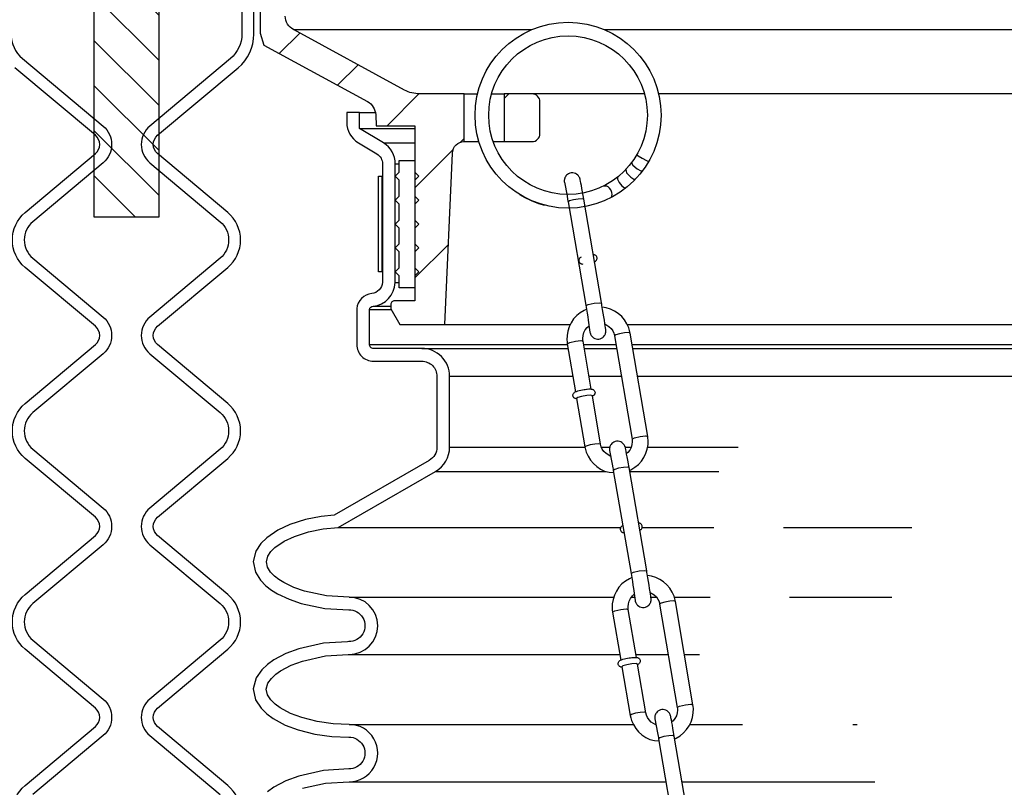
# Model space of a CAD drawing. Extents: x -169 to 7270, y -140 to 2984.
# Tile 81 of 256: x 195.41 to 203.14, y 1104.92 to 1110.95. Entities that reach past the tile are written whole.
import ezdxf

# ---------------------------------------------------------------- set-up
doc = ezdxf.new("R2010")
doc.units = 0
doc.header["$MEASUREMENT"] = 0
for name, color, linetype in [('MULTI-PORT-MANHOLE', 4, 'CONTINUOUS'), ('MULTI-PORT-MANHOLE-HATCH', 252, 'CONTINUOUS'), ('MULTI-PORT-SHROUD', 1, 'CONTINUOUS'), ('MULTI-PORT-SPILL-BUCKET', 1, 'CONTINUOUS'), ('MULTI-PORT-SPILL-BUCKET-HATCH', 7, 'CONTINUOUS'), ('MULTI-PORT-SPILL-BUCKET-SHROUD', 1, 'CONTINUOUS')]:
    doc.layers.add(name, color=color, linetype=linetype)

msp = doc.modelspace()

# ---------------------------------------------------------------- hatches: boundary and pattern name
at = {"layer": 'MULTI-PORT-MANHOLE-HATCH', "linetype": 'Continuous'}
h = msp.add_hatch(dxfattribs=at)
h.set_pattern_fill('LINE', color=256, scale=2, angle=45, style=0)
h.set_pattern_definition([(135, (8178.01292, -63.55992), (0.176776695, 0.176776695), [])])
h.paths.add_polyline_path([(195.995, 1113.40214), (196.50101, 1113.40214), (196.50101, 1109.40214), (195.995, 1109.40214)])
at = {"layer": 'MULTI-PORT-SPILL-BUCKET-HATCH', "linetype": 'Continuous'}
h = msp.add_hatch(dxfattribs=at)
h.set_pattern_fill('LINE', color=256, scale=4, angle=45, style=0)
h.set_pattern_definition([(45, (-7633.7144, -92.05466), (-0.35355339, 0.35355339), [])])
edge = h.paths.add_edge_path(flags=17)
edge.add_line((198.31051, 1112.58964), (198.31051, 1112.99589))
edge.add_line((198.31051, 1112.99589), (198.34176, 1113.02714))
edge.add_line((198.34176, 1113.02714), (198.40426, 1113.02714))
edge.add_line((198.40426, 1113.02714), (198.43723, 1112.99417))
edge.add_line((198.43723, 1112.99417), (198.45499, 1112.65542))
edge.add_arc((198.39257, 1112.65215), 0.0625, -89.997947, 3.00213, ccw=False)
edge.add_line((198.39257, 1112.58964), (198.31051, 1112.58964))
edge = h.paths.add_edge_path()
edge.add_line((199.43245, 1110.37089), (199.21397, 1110.37089))
edge.add_line((199.21397, 1110.37089), (199.21397, 1109.99589))
edge.add_line((199.21397, 1109.99589), (199.43245, 1109.99589))
edge.add_arc((199.43245, 1110.05839), 0.0625, 270, 360)
edge.add_line((199.49495, 1110.05839), (199.49495, 1110.30839))
edge.add_arc((199.43245, 1110.30839), 0.0625, 360, 450)
edge = h.paths.add_edge_path()
edge.add_arc((197.56737, 1112.46464), 0.125, 90, 182, ccw=False)
edge.add_line((197.56737, 1112.58964), (197.93551, 1112.58964))
edge.add_line((197.93551, 1112.58964), (197.93551, 1112.99589))
edge.add_line((197.93551, 1112.99589), (197.90426, 1113.02714))
edge.add_line((197.90426, 1113.02714), (197.5647, 1113.02714))
edge.add_arc((197.5647, 1113.01215), 0.015, 89.988796, 191.010479)
edge.add_line((197.54998, 1113.00928), (197.57115, 1112.90036))
edge.add_arc((197.54047, 1112.8944), 0.03125, -90.001442, 10.998303, ccw=False)
edge.add_line((197.54047, 1112.86315), (197.34854, 1112.86315))
edge.add_arc((197.34854, 1112.8944), 0.03125, 169.000573, 270.000319, ccw=False)
edge.add_line((197.31786, 1112.90036), (197.33903, 1113.00929))
edge.add_arc((197.32393, 1113.01183), 0.01532, 350.426599, 451.426344)
edge.add_line((197.32355, 1113.02714), (197.15274, 1113.02714))
edge.add_line((197.15274, 1113.02714), (197.12464, 1112.99594))
edge.add_line((197.12464, 1112.99594), (197.1475, 1112.55979))
edge.add_arc((197.39717, 1112.57288), 0.25001, 182.999594, 197.899614)
edge.add_line((197.15926, 1112.49603), (197.21923, 1112.31037))
edge.add_arc((196.98133, 1112.23353), 0.25, 1.999905, 17.899997, ccw=False)
edge.add_line((197.23118, 1112.24225), (197.24742, 1111.77714))
edge.add_line((197.24742, 1111.77714), (197.29796, 1111.77714))
edge.add_line((197.29796, 1111.77714), (197.29796, 1110.8467))
edge.add_line((197.29796, 1110.8467), (197.32541, 1110.75371))
edge.add_line((197.32541, 1110.75371), (198.13971, 1110.31057))
edge.add_arc((198.07996, 1110.20078), 0.125, 2.999956, 61.445298, ccw=False)
edge.add_line((198.20479, 1110.20732), (198.20932, 1110.12089))
edge.add_line((198.20932, 1110.12089), (198.513, 1110.12089))
edge.add_line((198.513, 1110.12089), (198.513, 1108.74589))
edge.add_line((198.513, 1108.74589), (198.35425, 1108.74589))
edge.add_arc((198.35425, 1108.71464), 0.03125, 90, 180)
edge.add_line((198.323, 1108.71464), (198.323, 1108.68339))
edge.add_line((198.323, 1108.68339), (198.39517, 1108.55839))
edge.add_line((198.39517, 1108.55839), (198.74801, 1108.55839))
edge.add_line((198.74801, 1108.55839), (198.80685, 1109.90623))
edge.add_arc((198.90051, 1109.90214), 0.09375, 90, 177.500009, ccw=False)
edge.add_line((198.90051, 1109.99589), (198.90051, 1110.37089))
edge.add_line((198.90051, 1110.37089), (198.55011, 1110.37089))
edge.add_arc((198.55012, 1110.62089), 0.25, 241.444909, 269.999756, ccw=False)
edge.add_line((198.43062, 1110.4013), (197.55928, 1110.87548))
edge.add_arc((197.61903, 1110.98528), 0.125, 182.000071, 241.445207, ccw=False)
edge.add_line((197.49411, 1110.98092), (197.44244, 1112.46029))

# ---------------------------------------------------------------- linework, layer by layer
at = {"layer": 'MULTI-PORT-MANHOLE', "linetype": 'Continuous'}
msp.add_lwpolyline([(196.50101, 1113.40214), (196.50101, 1109.40214), (195.995, 1109.40214), (195.995, 1113.40214)], close=True, dxfattribs=at)
at = {"layer": 'MULTI-PORT-SHROUD', "color": 1, "linetype": 'Continuous'}
for points in [[(197.15426, 1111.72348), (197.15426, 1110.84006, -0.2216953), (197.06495, 1110.64855), (196.43162, 1110.11712, 0.4663091), (196.43162, 1109.82985), (196.98308, 1109.36712, -0.466309), (196.98308, 1109.07985), (196.43162, 1108.61712, 0.466309), (196.43162, 1108.32985), (196.98308, 1107.86712, -0.466309), (196.98308, 1107.57985), (196.43162, 1107.11712, 0.466309), (196.43162, 1106.82985), (196.98308, 1106.36712, -0.466309), (196.98308, 1106.07985), (196.43162, 1105.61712, 0.466309), (196.43162, 1105.32985), (196.98308, 1104.86712, -0.466309)], [(197.04334, 1104.50803, 0.4663072), (197.04334, 1104.93893), (196.49188, 1105.40167, -0.4663072), (196.49188, 1105.5453), (197.04334, 1106.00803, 0.4663072), (197.04334, 1106.43893), (196.49188, 1106.90167, -0.4663072), (196.49188, 1107.0453), (197.04334, 1107.50803, 0.4663072), (197.04334, 1107.93893), (196.49188, 1108.40167, -0.4663072), (196.49188, 1108.5453), (197.04334, 1109.00803, 0.4663072), (197.04334, 1109.43893), (196.49188, 1109.90167, -0.4663082), (196.49188, 1110.0453), (197.12521, 1110.57673, 0.2216953), (197.24801, 1110.84006), (197.24801, 1111.72348)], [(195.34176, 1110.84006, 0.2216953), (195.43106, 1110.64855), (196.0644, 1110.11712, -0.4663091), (196.0644, 1109.82985), (195.51293, 1109.36712, 0.466309), (195.51293, 1109.07985), (196.0644, 1108.61712, -0.466309), (196.0644, 1108.32985), (195.51293, 1107.86712, 0.466309), (195.51293, 1107.57985), (196.0644, 1107.11712, -0.466309), (196.0644, 1106.82985), (195.51293, 1106.36712, 0.466309), (195.51293, 1106.07985), (196.0644, 1105.61712, -0.466309), (196.0644, 1105.32985), (195.51293, 1104.86712, 0.466309)], [(195.45267, 1104.50803, -0.4663072), (195.45267, 1104.93893), (196.00413, 1105.40167, 0.4663072), (196.00413, 1105.5453), (195.45267, 1106.00803, -0.4663072), (195.45267, 1106.43893), (196.00413, 1106.90167, 0.4663072), (196.00413, 1107.0453), (195.45267, 1107.50803, -0.4663072), (195.45267, 1107.93893), (196.00413, 1108.40167, 0.4663072), (196.00413, 1108.5453), (195.45267, 1109.00803, -0.4663072), (195.45267, 1109.43893), (196.00413, 1109.90167, 0.4663082), (196.00413, 1110.0453), (195.3708, 1110.57673, -0.2216953)]]:
    msp.add_lwpolyline(points, format="xyb", dxfattribs=at)
at = {"layer": 'MULTI-PORT-SPILL-BUCKET', "color": 7, "linetype": 'Continuous'}
for p, q in [((197.55928, 1110.87548), (199.42928, 1110.87548)), ((200.00145, 1110.87548), (210.93673, 1110.87548)), ((198.90051, 1110.37089), (199.00452, 1110.37089)), ((199.11523, 1110.37089), (199.21397, 1110.37089)), ((200.3155, 1110.37089), (199.43245, 1110.37089)), ((209.06356, 1110.37089), (200.42622, 1110.37089)), ((198.90051, 1109.99589), (199.01525, 1109.99589)), ((199.12798, 1109.99589), (199.21397, 1109.99589)), ((198.74801, 1108.55839), (199.73209, 1108.55839)), ((200.18079, 1108.55839), (209.74801, 1108.55839))]:
    msp.add_line(p, q, dxfattribs=at)
at = {"layer": 'MULTI-PORT-SPILL-BUCKET', "color": 1, "linetype": 'Continuous'}
for p, q in [((199.90687, 1107.99598), (199.90699, 1107.99604)), ((200.26215, 1105.88802), (200.26227, 1105.88807))]:
    msp.add_line(p, q, dxfattribs=at)
at = {"layer": 'MULTI-PORT-SPILL-BUCKET', "linetype": 'Continuous'}
msp.add_lwpolyline([(197.29796, 1111.77714), (197.29796, 1110.8467), (197.32541, 1110.75371), (198.13971, 1110.31057, -0.2606918), (198.20479, 1110.20732), (198.20932, 1110.12089), (198.513, 1110.12089), (198.513, 1108.74589), (198.35425, 1108.74589, 0.4142136), (198.323, 1108.71464), (198.323, 1108.68339), (198.39517, 1108.55839), (198.74801, 1108.55839), (198.80685, 1109.90623, -0.4014907), (198.90051, 1109.99589), (198.90051, 1109.99589), (198.90051, 1110.37089), (198.55011, 1110.37089, -0.1252428), (198.43062, 1110.4013), (197.55928, 1110.87548, -0.265356), (197.49411, 1110.98092)], format="xyb", dxfattribs=at)
msp.add_lwpolyline([(199.43245, 1110.37089), (199.21397, 1110.37089), (199.21397, 1109.99589), (199.43245, 1109.99589, 0.4142136), (199.49495, 1110.05839), (199.49495, 1110.30839, 0.4142136)], format="xyb", close=True, dxfattribs=at)
at = {"layer": 'MULTI-PORT-SPILL-BUCKET', "color": 2, "linetype": 'Continuous'}
msp.add_lwpolyline([(198.388, 1108.94215), (198.35675, 1108.9734), (198.388, 1109.00465), (198.388, 1109.12965), (198.35675, 1109.1609), (198.388, 1109.19215), (198.388, 1109.31715), (198.35675, 1109.3484), (198.388, 1109.37965), (198.388, 1109.50465), (198.35675, 1109.5359), (198.388, 1109.56715), (198.388, 1109.69215), (198.35675, 1109.7234), (198.388, 1109.75465), (198.388, 1109.8484), (198.513, 1109.8484), (198.513, 1109.75465), (198.54425, 1109.7234), (198.513, 1109.69215), (198.513, 1109.56715), (198.54425, 1109.5359), (198.513, 1109.50465), (198.513, 1109.37965), (198.54425, 1109.3484), (198.513, 1109.31715), (198.513, 1109.19215), (198.54425, 1109.1609), (198.513, 1109.12965), (198.513, 1109.00465), (198.54425, 1108.9734), (198.513, 1108.94215), (198.513, 1108.8484), (198.388, 1108.8484)], close=True, dxfattribs=at)
at = {"layer": 'MULTI-PORT-SPILL-BUCKET', "color": 7, "linetype": 'Continuous'}
for points in [[(200.21428, 1109.83042), (200.22369, 1109.8102), (200.25781, 1109.78147), (200.28607, 1109.76663), (200.30034, 1109.76641)], [(200.25521, 1109.89257), (200.26641, 1109.88496), (200.29848, 1109.86593), (200.33242, 1109.84678), (200.34836, 1109.83871)], [(200.16816, 1109.77563), (200.17494, 1109.74986), (200.20803, 1109.7155), (200.23275, 1109.70106), (200.24546, 1109.70128)], [(200.10451, 1109.71703), (200.10356, 1109.7003), (200.11662, 1109.67481), (200.13835, 1109.64854), (200.15903, 1109.63252), (200.16901, 1109.63129)], [(200.0529, 1109.55598), (200.05899, 1109.56696), (200.06134, 1109.58181), (200.05938, 1109.59696), (200.05338, 1109.61315), (200.05103, 1109.61755), (200.042, 1109.63021), (200.03163, 1109.63988), (200.02026, 1109.64645), (199.99476, 1109.64671)], [(199.83878, 1109.54281), (199.82645, 1109.54653), (199.79513, 1109.54481), (199.75689, 1109.5383), (199.72646, 1109.52952), (199.71556, 1109.52185)], [(199.8553, 1108.70581), (199.87356, 1108.7162), (199.91972, 1108.72674), (199.9609, 1108.73068), (199.97849, 1108.72699)], [(199.70967, 1108.4087), (199.72813, 1108.41908), (199.77412, 1108.42954), (199.81528, 1108.43344), (199.83289, 1108.42971)], [(200.20265, 1108.49195), (200.18992, 1108.49559), (200.15852, 1108.49382), (200.12045, 1108.48733), (200.09024, 1108.47859), (200.07943, 1108.47094)], [(200.21779, 1107.65959), (200.23647, 1107.66995), (200.28226, 1107.68035), (200.32343, 1107.68424), (200.34103, 1107.68051)], [(199.97125, 1107.61836), (199.95825, 1107.62192), (199.9268, 1107.62011), (199.88883, 1107.6136), (199.85877, 1107.60488), (199.84804, 1107.59726)], [(200.19406, 1107.43484), (200.18173, 1107.43856), (200.15041, 1107.43684), (200.11217, 1107.43033), (200.08173, 1107.42155), (200.07083, 1107.41388)], [(200.2098, 1106.60237), (200.22806, 1106.61275), (200.27422, 1106.62329), (200.3154, 1106.62723), (200.33299, 1106.62354)], [(200.55793, 1106.38399), (200.54521, 1106.38762), (200.51381, 1106.38586), (200.47573, 1106.37936), (200.44552, 1106.37062), (200.43471, 1106.36297)], [(200.06495, 1106.30073), (200.08341, 1106.31112), (200.1294, 1106.32158), (200.17057, 1106.32547), (200.18817, 1106.32174)], [(200.57308, 1105.55162), (200.59175, 1105.56198), (200.63755, 1105.57238), (200.67872, 1105.57627), (200.69631, 1105.57255)], [(200.32653, 1105.5104), (200.31354, 1105.51396), (200.28208, 1105.51214), (200.24411, 1105.50563), (200.21405, 1105.49691), (200.20333, 1105.48929)], [(200.54934, 1105.32688), (200.53701, 1105.33059), (200.50569, 1105.32887), (200.46745, 1105.32237), (200.43702, 1105.31358), (200.42612, 1105.30591)]]:
    msp.add_lwpolyline(points, dxfattribs=at)
at = {"layer": 'MULTI-PORT-SPILL-BUCKET', "color": 1, "linetype": 'Continuous'}
for points in [[(199.78298, 1109.74013), (199.77343, 1109.74538), (199.76309, 1109.74888), (199.75231, 1109.75054), (199.74095, 1109.75023), (199.72983, 1109.74789), (199.71984, 1109.74384), (199.71071, 1109.73814), (199.70418, 1109.73249), (199.69849, 1109.726), (199.69443, 1109.71997), (199.6911, 1109.71353), (199.68891, 1109.70789), (199.68729, 1109.70213), (199.68642, 1109.69761), (199.6859, 1109.69334), (199.68572, 1109.69064), (199.68565, 1109.68827), (199.68565, 1109.68641), (199.6857, 1109.68483), (199.68579, 1109.68283), (199.68591, 1109.68115), (199.68625, 1109.67741), (199.70738, 1109.56902), (199.71229, 1109.54082), (199.71391, 1109.53141), (199.71556, 1109.52185), (199.85451, 1108.71042), (199.85717, 1108.69481), (199.85981, 1108.67923), (199.86484, 1108.64923), (199.86967, 1108.61998), (199.87416, 1108.59239), (199.88706, 1108.49917), (199.88801, 1108.49449), (199.89032, 1108.48711), (199.89118, 1108.48479), (199.89225, 1108.48218), (199.89433, 1108.47789), (199.89693, 1108.47341), (199.90133, 1108.46734), (199.90648, 1108.4618), (199.91496, 1108.45502), (199.92452, 1108.44976), (199.93485, 1108.44626), (199.94564, 1108.44461), (199.957, 1108.44491), (199.96812, 1108.44725), (199.9781, 1108.45131), (199.98724, 1108.45701), (199.99377, 1108.46265), (199.99945, 1108.46914), (200.00351, 1108.47517), (200.00684, 1108.48161), (200.00904, 1108.48726), (200.01066, 1108.49301), (200.01153, 1108.49753), (200.01205, 1108.50181), (200.01223, 1108.5045), (200.0123, 1108.50687), (200.01229, 1108.50874), (200.01225, 1108.51031), (200.01215, 1108.51231), (200.01204, 1108.51399), (200.0117, 1108.51773), (200.01128, 1108.52139), (200.00977, 1108.53291), (200.00758, 1108.54813), (200.00449, 1108.5685), (200.0007, 1108.59269), (199.99648, 1108.61902), (199.99181, 1108.64761), (199.98684, 1108.67758), (199.9817, 1108.70809), (199.97971, 1108.7198), (199.97771, 1108.73152), (199.83876, 1109.54295), (199.83609, 1109.55849), (199.83347, 1109.57359), (199.82857, 1109.60155), (199.824, 1109.62726), (199.8199, 1109.64999), (199.81627, 1109.66923), (199.81311, 1109.68483), (199.81089, 1109.69597), (199.80994, 1109.70065), (199.80762, 1109.70803), (199.80677, 1109.71035), (199.8057, 1109.71296), (199.80362, 1109.71725), (199.80101, 1109.72174), (199.79662, 1109.7278), (199.79147, 1109.73334)], [(200.13826, 1107.63216), (200.1287, 1107.63741), (200.11837, 1107.64091), (200.10758, 1107.64257), (200.09623, 1107.64226), (200.08511, 1107.63992), (200.07512, 1107.63587), (200.06599, 1107.63017), (200.05945, 1107.62452), (200.05377, 1107.61803), (200.04971, 1107.612), (200.04638, 1107.60556), (200.04419, 1107.59992), (200.04257, 1107.59416), (200.0417, 1107.58964), (200.04117, 1107.58537), (200.04099, 1107.58267), (200.04093, 1107.5803), (200.04093, 1107.57844), (200.04098, 1107.57686), (200.04107, 1107.57486), (200.04119, 1107.57318), (200.04153, 1107.56944), (200.06266, 1107.46105), (200.06757, 1107.43285), (200.06919, 1107.42344), (200.07083, 1107.41388), (200.20978, 1106.60245), (200.21245, 1106.58684), (200.21509, 1106.57126), (200.22012, 1106.54126), (200.22495, 1106.51201), (200.22944, 1106.48442), (200.24234, 1106.3912), (200.24329, 1106.38652), (200.2456, 1106.37914), (200.24646, 1106.37682), (200.24753, 1106.37421), (200.24961, 1106.36992), (200.25221, 1106.36544), (200.25661, 1106.35938), (200.26176, 1106.35383), (200.27024, 1106.34705), (200.2798, 1106.34179), (200.29013, 1106.33829), (200.30092, 1106.33664), (200.31228, 1106.33694), (200.3234, 1106.33928), (200.33338, 1106.34334), (200.34252, 1106.34904), (200.34905, 1106.35468), (200.35473, 1106.36117), (200.35879, 1106.3672), (200.36212, 1106.37364), (200.36431, 1106.37929), (200.36594, 1106.38504), (200.3668, 1106.38956), (200.36733, 1106.39384), (200.36751, 1106.39653), (200.36757, 1106.3989), (200.36757, 1106.40077), (200.36753, 1106.40234), (200.36743, 1106.40434), (200.36731, 1106.40602), (200.36697, 1106.40976), (200.36656, 1106.41342), (200.36505, 1106.42494), (200.36286, 1106.44016), (200.35977, 1106.46053), (200.35598, 1106.48472), (200.35176, 1106.51105), (200.34709, 1106.53964), (200.34212, 1106.56961), (200.33698, 1106.60012), (200.33499, 1106.61183), (200.33299, 1106.62355), (200.19404, 1107.43498), (200.19137, 1107.45052), (200.18875, 1107.46562), (200.18385, 1107.49358), (200.17928, 1107.51929), (200.17518, 1107.54202), (200.17155, 1107.56126), (200.16839, 1107.57686), (200.16617, 1107.588), (200.16522, 1107.59268), (200.1629, 1107.60006), (200.16205, 1107.60238), (200.16097, 1107.60499), (200.15889, 1107.60928), (200.15629, 1107.61377), (200.15189, 1107.61983), (200.14674, 1107.62537)]]:
    msp.add_lwpolyline(points, close=True, dxfattribs=at)
for points in [[(199.33404, 1109.58015), (199.37197, 1109.55847), (199.42676, 1109.53214), (199.48355, 1109.51047), (199.53, 1109.49631)], [(199.81832, 1109.08955), (199.81211, 1109.08552), (199.80802, 1109.08197), (199.80427, 1109.07736), (199.80189, 1109.07296), (199.80024, 1109.06797), (199.79962, 1109.06293), (199.79996, 1109.05782), (199.80144, 1109.05249), (199.80395, 1109.04762), (199.80662, 1109.04418), (199.8097, 1109.04128), (199.81281, 1109.03912), (199.81598, 1109.03744), (199.81939, 1109.03611), (199.82268, 1109.0352), (199.83064, 1109.03405)], [(199.92299, 1109.05194), (199.93207, 1109.05759), (199.93556, 1109.06083), (199.93877, 1109.0649), (199.94099, 1109.06903), (199.94253, 1109.07361), (199.94314, 1109.07766), (199.94317, 1109.0819), (199.94221, 1109.08704), (199.94041, 1109.09173), (199.93806, 1109.09554), (199.93518, 1109.09887), (199.93224, 1109.10138), (199.92917, 1109.10338), (199.92591, 1109.10499), (199.92273, 1109.10616), (199.91849, 1109.10728), (199.9143, 1109.10798), (199.91344, 1109.10809)], [(199.85984, 1108.67901), (199.84136, 1108.6702), (199.8109, 1108.65171), (199.7834, 1108.62911), (199.75943, 1108.60286), (199.73946, 1108.5735), (199.72392, 1108.54165), (199.71311, 1108.50792), (199.70727, 1108.473), (199.70648, 1108.43772), (199.70764, 1108.42319), (199.70967, 1108.4087), (199.7741, 1108.03087)], [(200.19799, 1107.41354), (200.20934, 1107.41901), (200.23979, 1107.4375), (200.26729, 1107.4601), (200.29127, 1107.48635), (200.31124, 1107.51571), (200.32677, 1107.54756), (200.33758, 1107.58129), (200.34342, 1107.61621), (200.34422, 1107.65149), (200.34306, 1107.66602), (200.34103, 1107.68051), (200.20265, 1108.49195), (200.19818, 1108.51269), (200.192, 1108.53281), (200.17788, 1108.56503), (200.15927, 1108.59503), (200.13652, 1108.62211), (200.11014, 1108.64568), (200.08063, 1108.66532), (200.04861, 1108.68061), (200.01468, 1108.69123), (199.98369, 1108.6963)], [(199.89728, 1108.05213), (199.83289, 1108.42971), (199.83158, 1108.44004), (199.83117, 1108.45036), (199.83346, 1108.4732), (199.84004, 1108.49537), (199.85095, 1108.51626), (199.86573, 1108.53476), (199.8803, 1108.54801)], [(200.00525, 1108.5635), (200.03687, 1108.54425), (200.05332, 1108.52775), (200.06626, 1108.50871), (200.07434, 1108.49057), (200.07943, 1108.47094), (200.21781, 1107.6595), (200.21911, 1107.64917), (200.21952, 1107.63885), (200.21724, 1107.61602), (200.21066, 1107.59385), (200.19974, 1107.57295), (200.18497, 1107.55445), (200.1753, 1107.54549)], [(199.78348, 1107.97502), (199.77791, 1107.97599), (199.77449, 1107.97692), (199.77094, 1107.97825), (199.76783, 1107.97982), (199.76474, 1107.98186), (199.76173, 1107.98449), (199.75905, 1107.98764), (199.75648, 1107.99196), (199.75475, 1107.99674), (199.75396, 1108.00183), (199.75416, 1108.00696), (199.75529, 1108.01179), (199.75721, 1108.01621), (199.75979, 1108.02014), (199.7627, 1108.02341), (199.76728, 1108.0272), (199.77201, 1108.03005), (199.78105, 1108.0342), (199.79141, 1108.03779), (199.80238, 1108.0409), (199.81464, 1108.0439), (199.82776, 1108.04671), (199.84094, 1108.04885), (199.84957, 1108.04997), (199.85959, 1108.05114), (199.86262, 1108.05153), (199.86556, 1108.05188), (199.87824, 1108.05277), (199.88924, 1108.05275), (199.89598, 1108.05232), (199.90243, 1108.05134), (199.90594, 1108.05046), (199.90956, 1108.04917), (199.91268, 1108.04768), (199.9158, 1108.04571), (199.91883, 1108.0432), (199.92156, 1108.04018), (199.9242, 1108.03605), (199.92607, 1108.03145), (199.92706, 1108.0264), (199.92706, 1108.02126), (199.92611, 1108.01635), (199.92433, 1108.01181), (199.92194, 1108.00788), (199.91919, 1108.00456), (199.91327, 1107.99954), (199.90699, 1107.99604)], [(200.05055, 1107.52316), (200.01382, 1107.54496), (199.99738, 1107.56146), (199.98443, 1107.5805), (199.97636, 1107.59865), (199.97127, 1107.61827), (199.90621, 1107.99975), (199.89444, 1108.00334), (199.8616, 1108.00155), (199.82163, 1107.99456), (199.79139, 1107.98533), (199.78299, 1107.97874), (199.84805, 1107.59726), (199.85251, 1107.57652), (199.8587, 1107.5564), (199.87281, 1107.52419), (199.89142, 1107.49418), (199.91417, 1107.4671), (199.94055, 1107.44353), (199.97007, 1107.42389), (200.00209, 1107.4086), (200.03841, 1107.39985), (200.07372, 1107.397)], [(200.14531, 1106.97896), (200.13892, 1106.97522), (200.13466, 1106.97187), (200.13069, 1106.96744), (200.1281, 1106.96317), (200.12622, 1106.95826), (200.12535, 1106.95326), (200.12546, 1106.94814), (200.12668, 1106.94274), (200.12895, 1106.93775), (200.13145, 1106.93419), (200.13439, 1106.93115), (200.13739, 1106.92884), (200.14048, 1106.92702), (200.14382, 1106.92553), (200.14706, 1106.92446), (200.15496, 1106.92293)], [(200.27827, 1106.94397), (200.28734, 1106.94962), (200.29084, 1106.95286), (200.29404, 1106.95693), (200.29627, 1106.96106), (200.2978, 1106.96564), (200.29842, 1106.96969), (200.29844, 1106.97393), (200.29749, 1106.97907), (200.29569, 1106.98376), (200.29334, 1106.98757), (200.29046, 1106.9909), (200.28752, 1106.99341), (200.28445, 1106.99541), (200.28119, 1106.99702), (200.27801, 1106.99819), (200.27377, 1106.99931), (200.26958, 1107.00001), (200.26872, 1107.00012)], [(200.55327, 1105.30558), (200.56462, 1105.31105), (200.59507, 1105.32954), (200.62258, 1105.35214), (200.64655, 1105.37839), (200.66652, 1105.40774), (200.68206, 1105.43959), (200.69287, 1105.47333), (200.69871, 1105.50825), (200.6995, 1105.54352), (200.69834, 1105.55805), (200.69631, 1105.57255), (200.55793, 1106.38399), (200.55346, 1106.40472), (200.54728, 1106.42485), (200.53316, 1106.45706), (200.51455, 1106.48706), (200.4918, 1106.51415), (200.46543, 1106.53772), (200.43591, 1106.55735), (200.40389, 1106.57264), (200.36996, 1106.58327), (200.33896, 1106.58834)], [(200.21512, 1106.57105), (200.19664, 1106.56223), (200.16619, 1106.54374), (200.13868, 1106.52115), (200.11471, 1106.49489), (200.09474, 1106.46553), (200.0792, 1106.43369), (200.06839, 1106.39995), (200.06255, 1106.36503), (200.06176, 1106.32976), (200.06292, 1106.31523), (200.06495, 1106.30073), (200.12938, 1105.92291)], [(200.25256, 1105.94416), (200.18817, 1106.32174), (200.18687, 1106.33208), (200.18646, 1106.34239), (200.18874, 1106.36523), (200.19532, 1106.3874), (200.20623, 1106.4083), (200.22101, 1106.42679), (200.23558, 1106.44005)], [(200.36053, 1106.45554), (200.39215, 1106.43628), (200.4086, 1106.41979), (200.42155, 1106.40075), (200.42962, 1106.3826), (200.43471, 1106.36297), (200.57309, 1105.55153), (200.57439, 1105.5412), (200.5748, 1105.53088), (200.57252, 1105.50805), (200.56594, 1105.48588), (200.55503, 1105.46498), (200.54025, 1105.44649), (200.53058, 1105.43752)], [(200.13876, 1105.86705), (200.1332, 1105.86802), (200.12977, 1105.86895), (200.12623, 1105.87028), (200.12312, 1105.87185), (200.12002, 1105.8739), (200.11702, 1105.87653), (200.11433, 1105.87967), (200.11177, 1105.88399), (200.11003, 1105.88877), (200.10924, 1105.89386), (200.10945, 1105.89899), (200.11057, 1105.90382), (200.11249, 1105.90825), (200.11507, 1105.91218), (200.11798, 1105.91545), (200.12256, 1105.91923), (200.12729, 1105.92208), (200.13633, 1105.92624), (200.14669, 1105.92983), (200.15767, 1105.93293), (200.16992, 1105.93593), (200.18304, 1105.93874), (200.19622, 1105.94088), (200.20485, 1105.94201), (200.21488, 1105.94318), (200.2179, 1105.94357), (200.22085, 1105.94391), (200.23352, 1105.94481), (200.24453, 1105.94479), (200.25126, 1105.94436), (200.25771, 1105.94338), (200.26122, 1105.9425), (200.26484, 1105.94121), (200.26796, 1105.93971), (200.27109, 1105.93775), (200.27411, 1105.93524), (200.27685, 1105.93221), (200.27948, 1105.92808), (200.28135, 1105.92349), (200.28234, 1105.91843), (200.28234, 1105.91329), (200.28139, 1105.90838), (200.27962, 1105.90384), (200.27722, 1105.89991), (200.27447, 1105.89659), (200.26855, 1105.89157), (200.26227, 1105.88807)], [(200.40583, 1105.4152), (200.36911, 1105.437), (200.35266, 1105.4535), (200.33971, 1105.47253), (200.33165, 1105.49068), (200.32655, 1105.51031), (200.26149, 1105.89179), (200.24972, 1105.89538), (200.21688, 1105.89359), (200.17691, 1105.8866), (200.14667, 1105.87737), (200.13827, 1105.87077), (200.20333, 1105.4893), (200.2078, 1105.46856), (200.21398, 1105.44843), (200.2281, 1105.41622), (200.24671, 1105.38621), (200.26946, 1105.35913), (200.29583, 1105.33556), (200.32535, 1105.31593), (200.35737, 1105.30064), (200.39369, 1105.29188), (200.42901, 1105.28904)], [(200.68827, 1104.51558), (200.54932, 1105.32701), (200.54665, 1105.34255), (200.54404, 1105.35766), (200.53913, 1105.38561), (200.53456, 1105.41132), (200.53046, 1105.43406), (200.52683, 1105.45329), (200.52367, 1105.4689), (200.52145, 1105.48003), (200.5205, 1105.48471), (200.51818, 1105.4921), (200.51733, 1105.49442), (200.51626, 1105.49703), (200.51418, 1105.50132), (200.51158, 1105.5058), (200.50718, 1105.51186), (200.50203, 1105.51741), (200.49354, 1105.52419), (200.48399, 1105.52944), (200.47365, 1105.53295), (200.46287, 1105.5346), (200.45151, 1105.5343), (200.44039, 1105.53195), (200.4304, 1105.5279), (200.42127, 1105.5222), (200.41474, 1105.51656), (200.40905, 1105.51007), (200.40499, 1105.50403), (200.40166, 1105.4976), (200.39947, 1105.49195), (200.39785, 1105.4862), (200.39698, 1105.48168), (200.39646, 1105.4774), (200.39628, 1105.47471), (200.39621, 1105.47233), (200.39621, 1105.47047), (200.39626, 1105.4689), (200.39635, 1105.4669), (200.39647, 1105.46521), (200.39681, 1105.46148), (200.41794, 1105.35309), (200.42285, 1105.32489), (200.42447, 1105.31547), (200.42612, 1105.30591), (200.56507, 1104.49448)]]:
    msp.add_lwpolyline(points, dxfattribs=at)
for radius in [0.73028, 0.62302]:
    msp.add_circle((199.71537, 1110.20358), radius, dxfattribs=at)
at = {"layer": 'MULTI-PORT-SPILL-BUCKET-SHROUD', "color": 7, "linetype": 'Continuous'}
for p, q in [((198.078, 1110.2234), (198.2029, 1110.2234)), ((198.078, 1110.09808), (198.513, 1110.09808)), ((198.26657, 1109.9856), (198.513, 1109.9856)), ((198.358, 1109.82103), (198.388, 1109.82103)), ((198.25426, 1108.9734), (198.25301, 1108.9734)), ((198.25803, 1108.9734), (198.25426, 1108.9734)), ((198.358, 1108.88929), (198.388, 1108.88929)), ((198.15613, 1108.67747), (198.32643, 1108.67747)), ((198.18442, 1108.70231), (198.323, 1108.70231)), ((198.15613, 1108.40247), (199.71073, 1108.40247)), ((198.56676, 1108.37122), (199.71606, 1108.37122)), ((199.83753, 1108.40247), (200.0911, 1108.40247)), ((199.84286, 1108.37122), (200.09643, 1108.37122)), ((200.21791, 1108.40247), (210.33988, 1108.40247)), ((200.22324, 1108.37122), (209.92926, 1108.37122)), ((198.78551, 1108.15247), (199.75336, 1108.15247)), ((199.88017, 1108.15247), (200.13374, 1108.15247)), ((200.26055, 1108.15247), (209.71051, 1108.15247)), ((198.78551, 1107.59534), (199.84846, 1107.59534)), ((199.97783, 1107.59534), (200.0429, 1107.59534)), ((200.16438, 1107.59534), (200.2111, 1107.59534)), ((200.33993, 1107.59534), (201.05016, 1107.59534)), ((198.67572, 1107.40566), (200.01432, 1107.40566)), ((200.19906, 1107.40566), (200.89996, 1107.40566)), ((197.9094, 1106.96543), (200.12947, 1106.96543)), ((200.29774, 1106.96543), (200.85878, 1106.96543)), ((201.40602, 1106.96543), (202.41579, 1106.96543)), ((197.99555, 1106.41809), (200.07421, 1106.41809)), ((200.21406, 1106.41809), (200.23862, 1106.41809)), ((200.36594, 1106.41809), (200.40975, 1106.41809)), ((200.54935, 1106.41809), (200.83105, 1106.41809)), ((201.45384, 1106.41809), (202.2576, 1106.41809)), ((197.99554, 1105.96809), (200.12168, 1105.96809)), ((200.24848, 1105.96809), (200.50205, 1105.96809)), ((200.62886, 1105.96809), (200.74801, 1105.96809)), ((197.99554, 1105.41809), (200.22728, 1105.41809)), ((200.67157, 1105.41809), (201.08591, 1105.41809)), ((201.95161, 1105.41809), (201.98631, 1105.41809)), ((197.99554, 1104.96809), (200.48396, 1104.96809)), ((200.61078, 1104.96809), (202.12301, 1104.96809))]:
    msp.add_line(p, q, dxfattribs=at)
at = {"layer": 'MULTI-PORT-SPILL-BUCKET-SHROUD', "color": 1, "linetype": 'Continuous'}
msp.add_lwpolyline([(197.62929, 1104.91609), (197.80997, 1104.95592), (197.99554, 1104.96809, 1.0000002), (197.99554, 1105.41809), (197.87009, 1105.42353), (197.74619, 1105.44082), (197.62485, 1105.47149), (197.53682, 1105.5045), (197.45404, 1105.5493), (197.41596, 1105.57728), (197.38218, 1105.61037), (197.35574, 1105.65039), (197.34559, 1105.69589), (197.35817, 1105.74091), (197.38571, 1105.77984), (197.42001, 1105.81219), (197.45835, 1105.83968), (197.54134, 1105.88363), (197.62929, 1105.91609), (197.80998, 1105.95592), (197.98959, 1105.9677), (197.99554, 1105.96809, 1), (197.99555, 1106.41809), (197.81909, 1106.42915), (197.6462, 1106.46502), (197.56252, 1106.49367), (197.48278, 1106.53181), (197.445, 1106.55536), (197.40988, 1106.5826), (197.37865, 1106.61437), (197.35489, 1106.65214), (197.3464, 1106.69561), (197.35699, 1106.73853), (197.38163, 1106.77536), (197.41333, 1106.80657), (197.4861, 1106.85651), (197.56628, 1106.89392), (197.67796, 1106.93023), (197.79255, 1106.95334), (197.9094, 1106.96543), (198.67572, 1107.40566, 0.2685301), (198.78551, 1107.59534), (198.78551, 1108.15247, 0.4142136), (198.56676, 1108.37122), (198.18738, 1108.37122, -0.4142136), (198.15613, 1108.40247), (198.15613, 1108.67747, -0.3349508), (198.18442, 1108.70231, 0.3722619), (198.358, 1108.88929), (198.358, 1109.82103, 0.2641245), (198.26657, 1109.9856), (198.078, 1110.09808), (198.078, 1110.2234), (197.978, 1110.2234), (197.978, 1110.14777, 0.2641245), (198.06944, 1109.98675), (198.21486, 1109.9, -0.2641245), (198.258, 1109.82158), (198.258, 1108.89139, -0.3652011), (198.17436, 1108.80181, 0.3585463), (198.05613, 1108.68416), (198.05613, 1108.40247, 0.4142136), (198.18738, 1108.27122), (198.56676, 1108.27122, -0.4142136), (198.68551, 1108.15247), (198.68551, 1107.59534, -0.2685301), (198.62591, 1107.49237), (197.87799, 1107.06272), (197.77748, 1107.05232), (197.65253, 1107.02711), (197.52954, 1106.98712), (197.43634, 1106.94364), (197.34946, 1106.88403), (197.30419, 1106.83945), (197.26411, 1106.77954), (197.24401, 1106.69812), (197.26032, 1106.61467), (197.29976, 1106.55198), (197.34328, 1106.5077), (197.38776, 1106.4732), (197.43461, 1106.444), (197.52461, 1106.40095), (197.61974, 1106.36838), (197.80574, 1106.32979), (197.99287, 1106.31807, -1.0221357), (197.99274, 1106.06813), (197.98305, 1106.06749), (197.79586, 1106.05521), (197.60109, 1106.01227), (197.50045, 1105.97513), (197.40558, 1105.92489), (197.35628, 1105.88955), (197.30983, 1105.84574), (197.26652, 1105.78451), (197.24252, 1105.69862), (197.26215, 1105.61063), (197.30461, 1105.54637), (197.35104, 1105.50089), (197.40038, 1105.46463), (197.49527, 1105.41327), (197.59496, 1105.3759), (197.72697, 1105.34253), (197.86099, 1105.32383), (197.99369, 1105.31808, -1.018771), (197.99274, 1105.06813), (197.79586, 1105.05521), (197.60108, 1105.01227), (197.50044, 1104.97513), (197.40557, 1104.92489), (197.35627, 1104.88955)], format="xyb", dxfattribs=at)
at = {"layer": 'MULTI-PORT-SPILL-BUCKET-SHROUD', "color": 7, "linetype": 'Continuous'}
msp.add_lwpolyline([(198.25301, 1109.7234), (198.25301, 1108.9734), (198.228, 1108.9734), (198.228, 1109.7234), (198.25301, 1109.7234), (198.25426, 1109.7234), (198.25803, 1109.7234)], dxfattribs=at)

doc.saveas('drawing.dxf')
